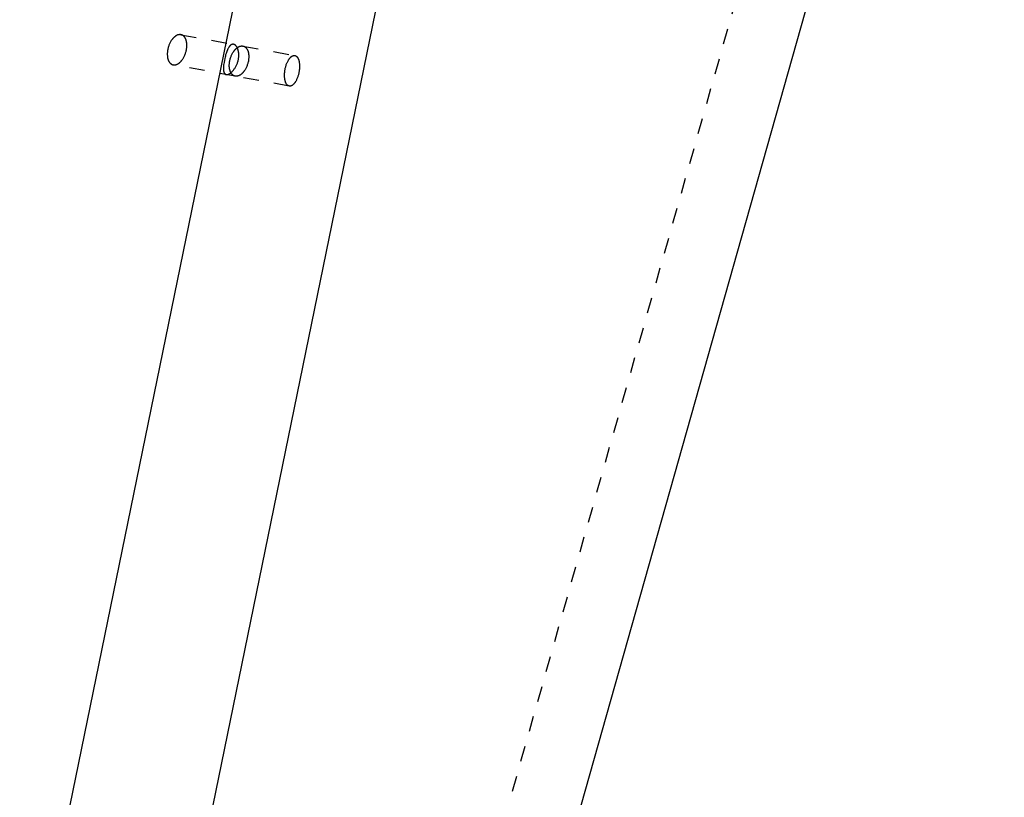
# Model space of a CAD drawing. Header units: millimetres. Extents: x 0 to 1551, y 0 to 1543.
# Tile 22 of 69: x 505 to 632, y 1351 to 1452. Entities that reach past the tile are written whole.
import ezdxf

# ---------------------------------------------------------------- set-up
doc = ezdxf.new("R2010")
doc.units = ezdxf.units.MM
doc.linetypes.add('Hidden', pattern=[4, 2, -2])
doc.layers.add('Make2D$Hidden$Curves', color=7, linetype='Hidden', true_color=0x8c8c8c)
doc.layers.add('Make2D$Visible$Curves', color=7, linetype='Continuous', true_color=0x000000)

msp = doc.modelspace()

# ---------------------------------------------------------------- linework, layer by layer
at = {"layer": 'Make2D$Hidden$Curves'}
for p, q in [((622.64, 1542.66), (530.48, 1216.33)), ((525.08, 1448.99), (525.05, 1448.96)), ((525.1, 1449.03), (525.08, 1448.99)), ((525.13, 1449.06), (525.1, 1449.03)), ((525.16, 1449.09), (525.13, 1449.06)), ((525.19, 1449.12), (525.16, 1449.09)), ((525.22, 1449.15), (525.19, 1449.12)), ((525.25, 1449.18), (525.22, 1449.15)), ((525.27, 1449.21), (525.25, 1449.18)), ((525.3, 1449.24), (525.27, 1449.21)), ((525.33, 1449.26), (525.3, 1449.24)), ((525.36, 1449.29), (525.33, 1449.26)), ((525.39, 1449.31), (525.36, 1449.29)), ((525.42, 1449.34), (525.39, 1449.31)), ((525.45, 1449.36), (525.42, 1449.34)), ((525.48, 1449.38), (525.45, 1449.36)), ((525.52, 1449.4), (525.48, 1449.38)), ((525.55, 1449.42), (525.52, 1449.4)), ((525.58, 1449.44), (525.55, 1449.42)), ((525.61, 1449.46), (525.58, 1449.44)), ((525.64, 1449.47), (525.61, 1449.46)), ((525.67, 1449.49), (525.64, 1449.47)), ((525.7, 1449.5), (525.67, 1449.49)), ((525.73, 1449.52), (525.7, 1449.5)), ((525.76, 1449.53), (525.73, 1449.52)), ((525.79, 1449.54), (525.76, 1449.53)), ((525.82, 1449.55), (525.79, 1449.54)), ((525.85, 1449.56), (525.82, 1449.55)), ((525.87, 1449.56), (525.85, 1449.56)), ((525.88, 1449.56), (525.87, 1449.56)), ((525.9, 1449.57), (525.88, 1449.56)), ((525.92, 1449.57), (525.9, 1449.57)), ((525.93, 1449.57), (525.92, 1449.57)), ((525.95, 1449.57), (525.93, 1449.57)), ((525.96, 1449.57), (525.95, 1449.57)), ((525.98, 1449.58), (525.96, 1449.57)), ((525.99, 1449.58), (525.98, 1449.58)), ((526.01, 1449.58), (525.99, 1449.58)), ((526.02, 1449.58), (526.01, 1449.58)), ((526.04, 1449.58), (526.02, 1449.58)), ((526.05, 1449.58), (526.04, 1449.58)), ((526.06, 1449.58), (526.05, 1449.58)), ((526.08, 1449.58), (526.06, 1449.58)), ((526.09, 1449.58), (526.08, 1449.58)), ((526.11, 1449.58), (526.09, 1449.58)), ((526.12, 1449.58), (526.11, 1449.58)), ((526.14, 1449.58), (526.12, 1449.58)), ((526.15, 1449.57), (526.14, 1449.58)), ((526.17, 1449.57), (526.15, 1449.57)), ((526.18, 1449.57), (526.17, 1449.57)), ((526.2, 1449.57), (526.18, 1449.57)), ((526.18, 1449.57), (534.16, 1448.11)), ((526.21, 1449.56), (526.2, 1449.57)), ((526.22, 1449.56), (526.21, 1449.56)), ((526.24, 1449.56), (526.22, 1449.56)), ((526.25, 1449.55), (526.24, 1449.56)), ((526.26, 1449.55), (526.25, 1449.55)), ((526.28, 1449.54), (526.26, 1449.55)), ((526.29, 1449.54), (526.28, 1449.54)), ((526.31, 1449.53), (526.29, 1449.54)), ((526.32, 1449.53), (526.31, 1449.53)), ((526.33, 1449.52), (526.32, 1449.53)), ((526.35, 1449.52), (526.33, 1449.52)), ((526.36, 1449.51), (526.35, 1449.52)), ((526.37, 1449.5), (526.36, 1449.51)), ((526.38, 1449.5), (526.37, 1449.5)), ((526.4, 1449.49), (526.38, 1449.5)), ((526.41, 1449.48), (526.4, 1449.49)), ((526.42, 1449.48), (526.41, 1449.48)), ((526.43, 1449.47), (526.42, 1449.48)), ((526.45, 1449.46), (526.43, 1449.47)), ((526.46, 1449.45), (526.45, 1449.46)), ((526.47, 1449.44), (526.46, 1449.45)), ((526.48, 1449.43), (526.47, 1449.44)), ((526.49, 1449.42), (526.48, 1449.43)), ((526.51, 1449.42), (526.49, 1449.42)), ((526.52, 1449.41), (526.51, 1449.42)), ((526.53, 1449.4), (526.52, 1449.41)), ((526.54, 1449.39), (526.53, 1449.4)), ((526.55, 1449.37), (526.54, 1449.39)), ((526.56, 1449.36), (526.55, 1449.37)), ((526.57, 1449.35), (526.56, 1449.36)), ((526.58, 1449.34), (526.57, 1449.35)), ((526.61, 1449.32), (526.58, 1449.34)), ((526.63, 1449.29), (526.61, 1449.32)), ((526.65, 1449.27), (526.63, 1449.29)), ((526.67, 1449.24), (526.65, 1449.27)), ((526.68, 1449.22), (526.67, 1449.24)), ((526.7, 1449.19), (526.68, 1449.22)), ((526.72, 1449.16), (526.7, 1449.19)), ((526.74, 1449.13), (526.72, 1449.16)), ((526.75, 1449.1), (526.74, 1449.13)), ((526.77, 1449.06), (526.75, 1449.1)), ((526.78, 1449.03), (526.77, 1449.06)), ((526.8, 1449), (526.78, 1449.03)), ((526.81, 1448.96), (526.8, 1449)), ((524.5, 1447.74), (524.48, 1447.65)), ((524.52, 1447.84), (524.5, 1447.74)), ((524.55, 1447.93), (524.52, 1447.84)), ((524.58, 1448.03), (524.55, 1447.93)), ((524.61, 1448.12), (524.58, 1448.03)), ((524.64, 1448.22), (524.61, 1448.12)), ((524.68, 1448.31), (524.64, 1448.22)), ((524.72, 1448.4), (524.68, 1448.31)), ((524.76, 1448.48), (524.72, 1448.4)), ((524.8, 1448.57), (524.76, 1448.48)), ((524.85, 1448.65), (524.8, 1448.57)), ((524.9, 1448.73), (524.85, 1448.65)), ((524.94, 1448.81), (524.9, 1448.73)), ((525, 1448.89), (524.94, 1448.81)), ((525.02, 1448.92), (525, 1448.89)), ((525.05, 1448.96), (525.02, 1448.92)), ((526.83, 1448.93), (526.81, 1448.96)), ((526.84, 1448.89), (526.83, 1448.93)), ((526.85, 1448.85), (526.84, 1448.89)), ((526.86, 1448.82), (526.85, 1448.85)), ((526.87, 1448.78), (526.86, 1448.82)), ((526.88, 1448.74), (526.87, 1448.78)), ((526.89, 1448.7), (526.88, 1448.74)), ((526.9, 1448.66), (526.89, 1448.7)), ((526.91, 1448.62), (526.9, 1448.66)), ((526.9, 1447.7), (526.91, 1447.8)), ((526.91, 1448.57), (526.91, 1448.62)), ((526.92, 1448.53), (526.91, 1448.57)), ((526.91, 1447.8), (526.92, 1447.89)), ((526.92, 1448.49), (526.92, 1448.53)), ((526.93, 1448.45), (526.92, 1448.49)), ((526.92, 1447.89), (526.93, 1447.99)), ((526.93, 1448.4), (526.93, 1448.45)), ((526.94, 1448.36), (526.93, 1448.4)), ((526.93, 1447.99), (526.94, 1448.08)), ((526.94, 1448.27), (526.94, 1448.36)), ((526.94, 1448.18), (526.94, 1448.27)), ((526.94, 1448.08), (526.94, 1448.18)), ((532.24, 1447.76), (532.21, 1447.71)), ((532.27, 1447.81), (532.24, 1447.76)), ((532.3, 1447.87), (532.27, 1447.81)), ((532.33, 1447.91), (532.3, 1447.87)), ((532.35, 1447.96), (532.33, 1447.91)), ((532.39, 1448), (532.35, 1447.96)), ((532.4, 1448.03), (532.39, 1448)), ((532.42, 1448.05), (532.4, 1448.03)), ((532.43, 1448.07), (532.42, 1448.05)), ((532.45, 1448.09), (532.43, 1448.07)), ((532.46, 1448.1), (532.45, 1448.09)), ((532.48, 1448.12), (532.46, 1448.1)), ((532.5, 1448.14), (532.48, 1448.12)), ((532.51, 1448.16), (532.5, 1448.14)), ((532.53, 1448.17), (532.51, 1448.16)), ((532.54, 1448.19), (532.53, 1448.17)), ((532.56, 1448.2), (532.54, 1448.19)), ((532.58, 1448.22), (532.56, 1448.2)), ((532.59, 1448.23), (532.58, 1448.22)), ((532.61, 1448.24), (532.59, 1448.23)), ((532.63, 1448.25), (532.61, 1448.24)), ((532.64, 1448.26), (532.63, 1448.25)), ((532.66, 1448.27), (532.64, 1448.26)), ((532.67, 1448.28), (532.66, 1448.27)), ((532.68, 1448.28), (532.67, 1448.28)), ((532.69, 1448.29), (532.68, 1448.28)), ((532.7, 1448.29), (532.69, 1448.29)), ((532.69, 1448.29), (532.69, 1448.29)), ((532.71, 1448.3), (532.7, 1448.29)), ((532.72, 1448.3), (532.71, 1448.3)), ((532.73, 1448.31), (532.72, 1448.3)), ((532.74, 1448.31), (532.73, 1448.31)), ((532.75, 1448.31), (532.74, 1448.31)), ((532.76, 1448.32), (532.75, 1448.32)), ((532.75, 1448.32), (532.75, 1448.31)), ((532.77, 1448.32), (532.76, 1448.32)), ((532.78, 1448.32), (532.77, 1448.32)), ((532.79, 1448.32), (532.78, 1448.32)), ((532.8, 1448.33), (532.79, 1448.32)), ((532.81, 1448.33), (532.8, 1448.33)), ((532.82, 1448.33), (532.81, 1448.33)), ((532.81, 1448.33), (532.81, 1448.33)), ((532.83, 1448.33), (532.82, 1448.33)), ((532.84, 1448.33), (532.83, 1448.33)), ((532.85, 1448.33), (532.84, 1448.33)), ((532.86, 1448.34), (532.85, 1448.33)), ((532.87, 1448.34), (532.86, 1448.34)), ((532.88, 1448.34), (532.87, 1448.34)), ((532.89, 1448.34), (532.88, 1448.34)), ((532.88, 1448.34), (532.88, 1448.34)), ((532.9, 1448.34), (532.89, 1448.34)), ((532.91, 1448.33), (532.9, 1448.34)), ((532.92, 1448.33), (532.91, 1448.33)), ((532.93, 1448.33), (532.92, 1448.33)), ((532.94, 1448.33), (532.93, 1448.33)), ((532.95, 1448.33), (532.94, 1448.33)), ((532.96, 1448.33), (532.95, 1448.33)), ((532.95, 1448.33), (532.95, 1448.33)), ((532.98, 1448.32), (532.96, 1448.33)), ((532.99, 1448.32), (532.98, 1448.32)), ((533, 1448.32), (532.99, 1448.32)), ((533.01, 1448.32), (533, 1448.32)), ((533.02, 1448.31), (533.01, 1448.32)), ((533.03, 1448.31), (533.02, 1448.31)), ((533.04, 1448.3), (533.03, 1448.31)), ((533.05, 1448.3), (533.04, 1448.3)), ((533.06, 1448.29), (533.05, 1448.3)), ((533.07, 1448.29), (533.06, 1448.29)), ((533.08, 1448.28), (533.07, 1448.29)), ((533.09, 1448.28), (533.08, 1448.28)), ((533.1, 1448.27), (533.09, 1448.28)), ((533.12, 1448.27), (533.1, 1448.27)), ((533.13, 1448.26), (533.12, 1448.27)), ((533.14, 1448.25), (533.13, 1448.26)), ((533.15, 1448.24), (533.14, 1448.25)), ((533.16, 1448.24), (533.15, 1448.24)), ((533.17, 1448.23), (533.16, 1448.24)), ((533.18, 1448.22), (533.17, 1448.23)), ((533.19, 1448.21), (533.18, 1448.22)), ((533.2, 1448.2), (533.19, 1448.21)), ((533.21, 1448.2), (533.2, 1448.2)), ((533.22, 1448.19), (533.21, 1448.2)), ((533.23, 1448.18), (533.22, 1448.19)), ((533.24, 1448.17), (533.23, 1448.18)), ((533.23, 1447.72), (533.26, 1447.75)), ((533.25, 1448.16), (533.24, 1448.17)), ((533.27, 1448.14), (533.25, 1448.16)), ((533.26, 1447.75), (533.29, 1447.78)), ((533.29, 1448.11), (533.27, 1448.14)), ((533.3, 1448.09), (533.29, 1448.11)), ((533.29, 1447.78), (533.32, 1447.8)), ((533.32, 1448.07), (533.3, 1448.09)), ((533.34, 1448.04), (533.32, 1448.07)), ((533.32, 1447.8), (533.35, 1447.83)), ((533.36, 1448.02), (533.34, 1448.04)), ((533.35, 1447.83), (533.38, 1447.85)), ((533.38, 1447.99), (533.36, 1448.02)), ((533.39, 1447.96), (533.38, 1447.99)), ((533.38, 1447.85), (533.41, 1447.88)), ((533.41, 1447.93), (533.39, 1447.96)), ((533.43, 1447.9), (533.41, 1447.93)), ((533.41, 1447.88), (533.44, 1447.9)), ((533.44, 1447.87), (533.43, 1447.9)), ((533.44, 1447.9), (533.47, 1447.92)), ((533.46, 1447.84), (533.44, 1447.87)), ((533.47, 1447.8), (533.46, 1447.84)), ((533.47, 1447.92), (533.5, 1447.94)), ((533.48, 1447.77), (533.47, 1447.8)), ((533.5, 1447.74), (533.48, 1447.77)), ((533.5, 1447.94), (533.53, 1447.96)), ((533.51, 1447.7), (533.5, 1447.74)), ((533.53, 1447.96), (533.56, 1447.98)), ((533.56, 1447.98), (533.59, 1448)), ((533.59, 1448), (533.62, 1448.01)), ((533.62, 1448.01), (533.65, 1448.03)), ((533.65, 1448.03), (533.68, 1448.04)), ((533.68, 1448.04), (533.72, 1448.05)), ((533.72, 1448.05), (533.75, 1448.07)), ((533.75, 1448.07), (533.78, 1448.08)), ((533.78, 1448.08), (533.81, 1448.09)), ((533.81, 1448.09), (533.84, 1448.09)), ((533.84, 1448.09), (533.85, 1448.1)), ((533.85, 1448.1), (533.87, 1448.1)), ((533.87, 1448.1), (533.88, 1448.1)), ((533.88, 1448.1), (533.9, 1448.11)), ((533.9, 1448.11), (533.91, 1448.11)), ((533.91, 1448.11), (533.93, 1448.11)), ((533.93, 1448.11), (533.94, 1448.11)), ((533.94, 1448.11), (533.96, 1448.12)), ((533.96, 1448.12), (533.97, 1448.12)), ((533.97, 1448.12), (533.99, 1448.12)), ((533.99, 1448.12), (534, 1448.12)), ((534, 1448.12), (534.02, 1448.12)), ((534.02, 1448.12), (534.03, 1448.12)), ((534.03, 1448.12), (534.05, 1448.12)), ((534.05, 1448.12), (534.06, 1448.12)), ((534.06, 1448.12), (534.08, 1448.12)), ((534.08, 1448.12), (534.09, 1448.12)), ((534.09, 1448.12), (534.11, 1448.12)), ((534.11, 1448.12), (534.12, 1448.11)), ((534.12, 1448.11), (534.13, 1448.11)), ((534.13, 1448.11), (534.15, 1448.11)), ((534.15, 1448.11), (534.16, 1448.11)), ((534.16, 1448.11), (540.85, 1446.89)), ((534.16, 1448.11), (534.18, 1448.11)), ((534.18, 1448.11), (534.19, 1448.1)), ((534.19, 1448.1), (534.21, 1448.1)), ((534.21, 1448.1), (534.22, 1448.1)), ((534.22, 1448.1), (534.23, 1448.09)), ((534.23, 1448.09), (534.25, 1448.09)), ((534.25, 1448.09), (534.26, 1448.08)), ((534.26, 1448.08), (534.27, 1448.08)), ((534.27, 1448.08), (534.29, 1448.07)), ((534.29, 1448.07), (534.3, 1448.07)), ((534.3, 1448.07), (534.31, 1448.06)), ((534.31, 1448.06), (534.33, 1448.06)), ((534.33, 1448.06), (534.34, 1448.05)), ((534.34, 1448.05), (534.35, 1448.04)), ((534.35, 1448.04), (534.36, 1448.04)), ((534.36, 1448.04), (534.38, 1448.03)), ((534.38, 1448.03), (534.39, 1448.02)), ((534.39, 1448.02), (534.4, 1448.02)), ((534.4, 1448.02), (534.41, 1448.01)), ((534.41, 1448.01), (534.43, 1448)), ((534.43, 1448), (534.44, 1447.99)), ((534.44, 1447.99), (534.45, 1447.98)), ((534.45, 1447.98), (534.46, 1447.97)), ((534.46, 1447.97), (534.47, 1447.96)), ((534.47, 1447.96), (534.49, 1447.95)), ((534.49, 1447.95), (534.5, 1447.95)), ((534.5, 1447.95), (534.51, 1447.94)), ((534.51, 1447.94), (534.52, 1447.93)), ((534.52, 1447.93), (534.53, 1447.91)), ((534.53, 1447.91), (534.54, 1447.9)), ((534.54, 1447.9), (534.55, 1447.89)), ((534.55, 1447.89), (534.56, 1447.88)), ((534.56, 1447.88), (534.58, 1447.86)), ((534.58, 1447.86), (534.6, 1447.83)), ((534.6, 1447.83), (534.62, 1447.81)), ((534.62, 1447.81), (534.64, 1447.78)), ((534.64, 1447.78), (534.66, 1447.76)), ((534.66, 1447.76), (534.68, 1447.73)), ((534.68, 1447.73), (534.7, 1447.7)), ((524.43, 1447.26), (524.42, 1447.17)), ((524.42, 1447.17), (524.42, 1447.08)), ((524.42, 1447.08), (524.42, 1446.99)), ((524.42, 1446.99), (524.43, 1446.9)), ((524.44, 1447.36), (524.43, 1447.26)), ((524.43, 1446.9), (524.43, 1446.85)), ((524.43, 1446.85), (524.43, 1446.81)), ((524.43, 1446.81), (524.44, 1446.76)), ((524.45, 1447.46), (524.44, 1447.36)), ((524.44, 1446.76), (524.44, 1446.72)), ((524.44, 1446.72), (524.45, 1446.68)), ((524.46, 1447.55), (524.45, 1447.46)), ((524.45, 1446.68), (524.46, 1446.64)), ((524.48, 1447.65), (524.46, 1447.55)), ((524.46, 1446.64), (524.46, 1446.6)), ((524.46, 1446.6), (524.47, 1446.55)), ((524.47, 1446.55), (524.48, 1446.52)), ((524.48, 1446.52), (524.49, 1446.48)), ((524.49, 1446.48), (524.5, 1446.44)), ((526.42, 1446.44), (526.47, 1446.52)), ((526.47, 1446.52), (526.51, 1446.6)), ((526.51, 1446.6), (526.56, 1446.68)), ((526.56, 1446.68), (526.6, 1446.77)), ((526.6, 1446.77), (526.64, 1446.86)), ((526.64, 1446.86), (526.68, 1446.95)), ((526.68, 1446.95), (526.72, 1447.04)), ((526.72, 1447.04), (526.75, 1447.13)), ((526.75, 1447.13), (526.78, 1447.22)), ((526.78, 1447.22), (526.81, 1447.32)), ((526.81, 1447.32), (526.84, 1447.42)), ((526.84, 1447.42), (526.86, 1447.51)), ((526.86, 1447.51), (526.88, 1447.61)), ((526.88, 1447.61), (526.9, 1447.7)), ((531.82, 1446.5), (531.77, 1446.26)), ((531.86, 1446.66), (531.82, 1446.5)), ((531.9, 1446.82), (531.86, 1446.66)), ((531.94, 1446.98), (531.9, 1446.82)), ((531.99, 1447.13), (531.94, 1446.98)), ((532.03, 1447.27), (531.99, 1447.13)), ((532.08, 1447.4), (532.03, 1447.27)), ((532.13, 1447.53), (532.08, 1447.4)), ((532.16, 1447.59), (532.13, 1447.53)), ((532.18, 1447.65), (532.16, 1447.59)), ((532.21, 1447.71), (532.18, 1447.65)), ((532.51, 1446.38), (532.54, 1446.47)), ((532.54, 1446.47), (532.56, 1446.57)), ((532.56, 1446.57), (532.6, 1446.66)), ((532.6, 1446.66), (532.63, 1446.75)), ((532.63, 1446.75), (532.67, 1446.85)), ((532.67, 1446.85), (532.71, 1446.94)), ((532.71, 1446.94), (532.75, 1447.02)), ((532.75, 1447.02), (532.79, 1447.11)), ((532.79, 1447.11), (532.84, 1447.19)), ((532.84, 1447.19), (532.88, 1447.27)), ((532.88, 1447.27), (532.93, 1447.35)), ((532.93, 1447.35), (532.98, 1447.42)), ((532.98, 1447.42), (533.01, 1447.46)), ((533.01, 1447.46), (533.04, 1447.5)), ((533.04, 1447.5), (533.06, 1447.53)), ((533.06, 1447.53), (533.09, 1447.56)), ((533.09, 1447.56), (533.12, 1447.6)), ((533.12, 1447.6), (533.15, 1447.63)), ((533.15, 1447.63), (533.17, 1447.66)), ((533.17, 1447.66), (533.2, 1447.69)), ((533.2, 1447.69), (533.23, 1447.72)), ((533.52, 1447.67), (533.51, 1447.7)), ((533.53, 1447.63), (533.52, 1447.67)), ((533.55, 1447.59), (533.53, 1447.63)), ((533.56, 1447.55), (533.55, 1447.59)), ((533.57, 1447.51), (533.56, 1447.55)), ((533.58, 1447.47), (533.57, 1447.51)), ((533.58, 1447.43), (533.58, 1447.47)), ((533.59, 1447.39), (533.58, 1447.43)), ((533.58, 1446.38), (533.59, 1446.48)), ((533.6, 1447.35), (533.59, 1447.39)), ((533.59, 1446.48), (533.61, 1446.57)), ((533.61, 1447.31), (533.6, 1447.35)), ((533.61, 1447.26), (533.61, 1447.31)), ((533.62, 1447.22), (533.61, 1447.26)), ((533.61, 1446.57), (533.62, 1446.67)), ((533.62, 1447.18), (533.62, 1447.22)), ((533.63, 1447.13), (533.62, 1447.18)), ((533.62, 1446.67), (533.63, 1446.76)), ((533.63, 1447.04), (533.63, 1447.13)), ((533.63, 1446.95), (533.63, 1447.04)), ((533.63, 1446.86), (533.63, 1446.95)), ((533.63, 1446.76), (533.63, 1446.86)), ((534.7, 1447.7), (534.72, 1447.67)), ((534.72, 1447.67), (534.73, 1447.64)), ((534.73, 1447.64), (534.75, 1447.61)), ((534.75, 1447.61), (534.76, 1447.57)), ((534.76, 1447.57), (534.78, 1447.54)), ((534.78, 1447.54), (534.79, 1447.5)), ((534.79, 1447.5), (534.8, 1447.47)), ((534.8, 1447.47), (534.82, 1447.43)), ((534.82, 1447.43), (534.83, 1447.39)), ((534.83, 1447.39), (534.84, 1447.36)), ((534.84, 1447.36), (534.85, 1447.32)), ((534.85, 1447.32), (534.86, 1447.28)), ((534.86, 1447.28), (534.87, 1447.24)), ((534.87, 1447.24), (534.88, 1447.2)), ((534.88, 1447.2), (534.88, 1447.16)), ((534.88, 1447.16), (534.89, 1447.12)), ((534.89, 1447.12), (534.9, 1447.07)), ((534.9, 1447.07), (534.9, 1447.03)), ((534.9, 1447.03), (534.91, 1446.99)), ((534.91, 1446.53), (534.9, 1446.44)), ((534.91, 1446.99), (534.91, 1446.94)), ((534.91, 1446.94), (534.91, 1446.9)), ((534.91, 1446.9), (534.92, 1446.81)), ((534.92, 1446.72), (534.91, 1446.62)), ((534.91, 1446.62), (534.91, 1446.53)), ((534.92, 1446.81), (534.92, 1446.72)), ((540.1, 1446.43), (540.13, 1446.46)), ((540.13, 1446.46), (540.15, 1446.49)), ((540.15, 1446.49), (540.17, 1446.52)), ((540.17, 1446.52), (540.2, 1446.55)), ((540.2, 1446.55), (540.22, 1446.58)), ((540.22, 1446.58), (540.25, 1446.6)), ((540.25, 1446.6), (540.27, 1446.63)), ((540.27, 1446.63), (540.29, 1446.65)), ((540.29, 1446.65), (540.32, 1446.68)), ((540.32, 1446.68), (540.34, 1446.7)), ((540.34, 1446.7), (540.37, 1446.72)), ((540.37, 1446.72), (540.39, 1446.74)), ((540.39, 1446.74), (540.42, 1446.76)), ((540.42, 1446.76), (540.44, 1446.78)), ((540.44, 1446.78), (540.46, 1446.79)), ((540.46, 1446.79), (540.48, 1446.8)), ((540.48, 1446.8), (540.49, 1446.81)), ((540.49, 1446.81), (540.5, 1446.82)), ((540.5, 1446.82), (540.51, 1446.82)), ((540.51, 1446.82), (540.52, 1446.83)), ((540.52, 1446.83), (540.54, 1446.83)), ((540.54, 1446.83), (540.55, 1446.84)), ((540.55, 1446.84), (540.56, 1446.85)), ((540.56, 1446.85), (540.57, 1446.85)), ((540.57, 1446.85), (540.58, 1446.85)), ((540.58, 1446.85), (540.6, 1446.86)), ((540.6, 1446.86), (540.61, 1446.86)), ((540.61, 1446.86), (540.62, 1446.87)), ((540.62, 1446.87), (540.63, 1446.87)), ((540.63, 1446.87), (540.64, 1446.87)), ((540.64, 1446.87), (540.65, 1446.88)), ((540.65, 1446.88), (540.66, 1446.88)), ((540.66, 1446.88), (540.68, 1446.88)), ((540.68, 1446.88), (540.69, 1446.88)), ((540.69, 1446.88), (540.7, 1446.89)), ((540.7, 1446.89), (540.71, 1446.89)), ((540.71, 1446.89), (540.72, 1446.89)), ((540.72, 1446.89), (540.73, 1446.89)), ((540.73, 1446.89), (540.74, 1446.89)), ((540.74, 1446.89), (540.75, 1446.89)), ((540.75, 1446.89), (540.76, 1446.89)), ((540.76, 1446.89), (540.77, 1446.89)), ((540.77, 1446.89), (540.78, 1446.89)), ((540.78, 1446.89), (540.79, 1446.89)), ((540.79, 1446.89), (540.8, 1446.89)), ((540.8, 1446.89), (540.82, 1446.89)), ((540.82, 1446.89), (540.83, 1446.89)), ((540.83, 1446.89), (540.84, 1446.89)), ((540.84, 1446.89), (540.85, 1446.89)), ((540.85, 1446.89), (540.86, 1446.88)), ((540.86, 1446.88), (540.87, 1446.88)), ((540.87, 1446.88), (540.88, 1446.88)), ((540.88, 1446.88), (540.88, 1446.88)), ((540.88, 1446.88), (540.89, 1446.87)), ((540.89, 1446.87), (540.9, 1446.87)), ((540.9, 1446.87), (540.91, 1446.87)), ((540.91, 1446.87), (540.92, 1446.86)), ((540.92, 1446.86), (540.93, 1446.86)), ((540.93, 1446.86), (540.94, 1446.85)), ((540.94, 1446.85), (540.95, 1446.85)), ((540.95, 1446.85), (540.96, 1446.85)), ((540.96, 1446.85), (540.97, 1446.84)), ((540.97, 1446.84), (540.98, 1446.83)), ((540.98, 1446.83), (540.99, 1446.83)), ((540.99, 1446.83), (541, 1446.82)), ((541, 1446.82), (541.01, 1446.82)), ((541.01, 1446.82), (541.02, 1446.81)), ((541.02, 1446.81), (541.03, 1446.8)), ((541.03, 1446.8), (541.04, 1446.8)), ((541.04, 1446.8), (541.05, 1446.79)), ((541.05, 1446.79), (541.06, 1446.78)), ((541.06, 1446.78), (541.07, 1446.77)), ((541.07, 1446.77), (541.08, 1446.76)), ((541.08, 1446.76), (541.09, 1446.76)), ((541.09, 1446.76), (541.1, 1446.75)), ((541.1, 1446.75), (541.11, 1446.74)), ((541.11, 1446.74), (541.12, 1446.73)), ((541.12, 1446.73), (541.12, 1446.72)), ((541.12, 1446.72), (541.13, 1446.71)), ((541.13, 1446.71), (541.14, 1446.7)), ((541.14, 1446.7), (541.15, 1446.69)), ((541.15, 1446.69), (541.16, 1446.68)), ((541.16, 1446.68), (541.17, 1446.66)), ((541.17, 1446.66), (541.19, 1446.64)), ((541.19, 1446.64), (541.2, 1446.62)), ((541.2, 1446.62), (541.22, 1446.59)), ((541.22, 1446.59), (541.23, 1446.56)), ((541.23, 1446.56), (541.25, 1446.53)), ((541.25, 1446.53), (541.26, 1446.51)), ((541.26, 1446.51), (541.28, 1446.47)), ((541.28, 1446.47), (541.29, 1446.44)), ((524.5, 1446.44), (524.51, 1446.4)), ((524.51, 1446.4), (524.53, 1446.36)), ((524.53, 1446.36), (524.54, 1446.33)), ((524.54, 1446.33), (524.55, 1446.29)), ((524.55, 1446.29), (524.57, 1446.25)), ((524.57, 1446.25), (524.58, 1446.22)), ((524.58, 1446.22), (524.6, 1446.19)), ((524.6, 1446.19), (524.61, 1446.16)), ((524.61, 1446.16), (524.63, 1446.12)), ((524.63, 1446.12), (524.65, 1446.09)), ((524.65, 1446.09), (524.67, 1446.07)), ((524.67, 1446.07), (524.68, 1446.04)), ((524.68, 1446.04), (524.7, 1446.01)), ((524.7, 1446.01), (524.72, 1445.98)), ((524.72, 1445.98), (524.74, 1445.96)), ((524.74, 1445.96), (524.76, 1445.93)), ((524.76, 1445.93), (524.78, 1445.91)), ((524.78, 1445.91), (524.81, 1445.89)), ((524.81, 1445.89), (524.82, 1445.88)), ((524.82, 1445.88), (524.83, 1445.87)), ((524.83, 1445.87), (524.84, 1445.86)), ((524.84, 1445.86), (524.85, 1445.85)), ((524.85, 1445.85), (524.86, 1445.84)), ((524.86, 1445.84), (524.88, 1445.83)), ((524.88, 1445.83), (524.89, 1445.82)), ((524.89, 1445.82), (524.9, 1445.81)), ((524.9, 1445.81), (524.91, 1445.8)), ((524.91, 1445.8), (524.92, 1445.79)), ((524.92, 1445.79), (524.94, 1445.78)), ((524.94, 1445.78), (524.95, 1445.78)), ((524.95, 1445.78), (524.96, 1445.77)), ((524.96, 1445.77), (524.97, 1445.76)), ((524.97, 1445.76), (524.99, 1445.76)), ((524.99, 1445.76), (525, 1445.75)), ((525, 1445.75), (525.01, 1445.74)), ((525.01, 1445.74), (525.02, 1445.74)), ((525.02, 1445.74), (525.04, 1445.73)), ((525.04, 1445.73), (525.05, 1445.72)), ((525.05, 1445.72), (525.06, 1445.72)), ((525.06, 1445.72), (525.08, 1445.71)), ((525.08, 1445.71), (525.09, 1445.71)), ((525.09, 1445.71), (525.11, 1445.7)), ((525.11, 1445.7), (525.12, 1445.7)), ((525.12, 1445.7), (525.13, 1445.7)), ((525.13, 1445.7), (525.15, 1445.69)), ((525.15, 1445.69), (525.16, 1445.69)), ((525.16, 1445.69), (525.17, 1445.69)), ((525.17, 1445.69), (525.19, 1445.68)), ((525.19, 1445.68), (525.2, 1445.68)), ((533.17, 1444.22), (525.19, 1445.68)), ((525.2, 1445.68), (525.22, 1445.68)), ((525.22, 1445.68), (525.23, 1445.68)), ((525.23, 1445.68), (525.25, 1445.68)), ((525.25, 1445.68), (525.26, 1445.67)), ((525.26, 1445.67), (525.28, 1445.67)), ((525.28, 1445.67), (525.29, 1445.67)), ((525.29, 1445.67), (525.3, 1445.67)), ((525.3, 1445.67), (525.32, 1445.67)), ((525.32, 1445.67), (525.33, 1445.67)), ((525.33, 1445.67), (525.35, 1445.67)), ((525.35, 1445.67), (525.36, 1445.67)), ((525.36, 1445.67), (525.38, 1445.67)), ((525.38, 1445.67), (525.39, 1445.68)), ((525.39, 1445.68), (525.41, 1445.68)), ((525.41, 1445.68), (525.42, 1445.68)), ((525.42, 1445.68), (525.44, 1445.68)), ((525.44, 1445.68), (525.45, 1445.68)), ((525.45, 1445.68), (525.47, 1445.69)), ((525.47, 1445.69), (525.48, 1445.69)), ((525.48, 1445.69), (525.5, 1445.69)), ((525.5, 1445.69), (525.51, 1445.7)), ((525.51, 1445.7), (525.55, 1445.71)), ((525.55, 1445.71), (525.58, 1445.72)), ((525.58, 1445.72), (525.61, 1445.73)), ((525.61, 1445.73), (525.64, 1445.74)), ((525.64, 1445.74), (525.67, 1445.75)), ((525.67, 1445.75), (525.7, 1445.76)), ((525.7, 1445.76), (525.73, 1445.78)), ((525.73, 1445.78), (525.76, 1445.8)), ((525.76, 1445.8), (525.79, 1445.81)), ((525.79, 1445.81), (525.82, 1445.83)), ((525.82, 1445.83), (525.85, 1445.85)), ((525.85, 1445.85), (525.88, 1445.87)), ((525.88, 1445.87), (525.91, 1445.89)), ((525.91, 1445.89), (525.94, 1445.91)), ((525.94, 1445.91), (525.97, 1445.94)), ((525.97, 1445.94), (526, 1445.96)), ((526, 1445.96), (526.03, 1445.99)), ((526.03, 1445.99), (526.06, 1446.01)), ((526.06, 1446.01), (526.09, 1446.04)), ((526.09, 1446.04), (526.12, 1446.07)), ((526.12, 1446.07), (526.15, 1446.1)), ((526.15, 1446.1), (526.18, 1446.13)), ((526.18, 1446.13), (526.2, 1446.16)), ((526.2, 1446.16), (526.23, 1446.19)), ((526.23, 1446.19), (526.26, 1446.23)), ((526.26, 1446.23), (526.29, 1446.26)), ((526.29, 1446.26), (526.31, 1446.3)), ((526.31, 1446.3), (526.34, 1446.33)), ((526.34, 1446.33), (526.37, 1446.37)), ((526.37, 1446.37), (526.42, 1446.44)), ((531.66, 1445.46), (531.65, 1445.34)), ((531.65, 1445.34), (531.65, 1445.24)), ((531.65, 1445.24), (531.65, 1445.18)), ((531.67, 1445.57), (531.66, 1445.46)), ((531.68, 1445.68), (531.67, 1445.57)), ((531.69, 1445.79), (531.68, 1445.68)), ((531.73, 1446.03), (531.69, 1445.79)), ((531.77, 1446.26), (531.73, 1446.03)), ((532.41, 1445.71), (532.42, 1445.8)), ((532.41, 1445.62), (532.41, 1445.71)), ((532.41, 1445.52), (532.41, 1445.62)), ((532.41, 1445.43), (532.41, 1445.52)), ((532.42, 1445.39), (532.41, 1445.43)), ((532.42, 1445.9), (532.44, 1445.99)), ((532.42, 1445.8), (532.42, 1445.9)), ((532.42, 1445.35), (532.42, 1445.39)), ((532.43, 1445.3), (532.42, 1445.35)), ((532.43, 1445.26), (532.43, 1445.3)), ((532.44, 1445.22), (532.43, 1445.26)), ((532.44, 1445.99), (532.45, 1446.09)), ((532.44, 1445.18), (532.44, 1445.22)), ((532.45, 1446.09), (532.47, 1446.19)), ((532.47, 1446.19), (532.49, 1446.28)), ((532.49, 1446.28), (532.51, 1446.38)), ((533.05, 1445.15), (533.11, 1445.23)), ((533.11, 1445.23), (533.16, 1445.3)), ((533.16, 1445.3), (533.2, 1445.38)), ((533.2, 1445.38), (533.25, 1445.47)), ((533.25, 1445.47), (533.29, 1445.55)), ((533.29, 1445.55), (533.34, 1445.64)), ((533.34, 1445.64), (533.38, 1445.73)), ((533.38, 1445.73), (533.41, 1445.82)), ((533.41, 1445.82), (533.45, 1445.91)), ((533.45, 1445.91), (533.48, 1446)), ((533.48, 1446), (533.51, 1446.09)), ((533.51, 1446.09), (533.53, 1446.19)), ((533.53, 1446.19), (533.56, 1446.29)), ((533.56, 1446.29), (533.58, 1446.38)), ((534.53, 1445.23), (534.49, 1445.14)), ((534.58, 1445.31), (534.53, 1445.23)), ((534.62, 1445.4), (534.58, 1445.31)), ((534.66, 1445.49), (534.62, 1445.4)), ((534.69, 1445.58), (534.66, 1445.49)), ((534.73, 1445.67), (534.69, 1445.58)), ((534.76, 1445.77), (534.73, 1445.67)), ((534.79, 1445.86), (534.76, 1445.77)), ((534.81, 1445.96), (534.79, 1445.86)), ((534.84, 1446.05), (534.81, 1445.96)), ((534.86, 1446.15), (534.84, 1446.05)), ((534.87, 1446.24), (534.86, 1446.15)), ((534.89, 1446.34), (534.87, 1446.24)), ((534.9, 1446.44), (534.89, 1446.34)), ((539.6, 1445.17), (539.62, 1445.26)), ((539.62, 1445.26), (539.64, 1445.35)), ((539.64, 1445.35), (539.67, 1445.44)), ((539.67, 1445.44), (539.69, 1445.53)), ((539.69, 1445.53), (539.72, 1445.62)), ((539.72, 1445.62), (539.75, 1445.71)), ((539.75, 1445.71), (539.78, 1445.8)), ((539.78, 1445.8), (539.82, 1445.88)), ((539.82, 1445.88), (539.85, 1445.97)), ((539.85, 1445.97), (539.89, 1446.05)), ((539.89, 1446.05), (539.93, 1446.13)), ((539.93, 1446.13), (539.97, 1446.21)), ((539.97, 1446.21), (540.01, 1446.29)), ((540.01, 1446.29), (540.04, 1446.32)), ((540.04, 1446.32), (540.06, 1446.36)), ((540.06, 1446.36), (540.08, 1446.39)), ((540.08, 1446.39), (540.1, 1446.43)), ((541.29, 1446.44), (541.31, 1446.41)), ((541.31, 1446.41), (541.32, 1446.38)), ((541.32, 1446.38), (541.33, 1446.34)), ((541.33, 1446.34), (541.34, 1446.31)), ((541.34, 1446.31), (541.35, 1446.27)), ((541.35, 1446.27), (541.37, 1446.23)), ((541.37, 1446.23), (541.38, 1446.19)), ((541.38, 1446.19), (541.39, 1446.15)), ((541.39, 1446.15), (541.39, 1446.11)), ((541.39, 1446.11), (541.4, 1446.07)), ((541.4, 1446.07), (541.41, 1446.03)), ((541.41, 1446.03), (541.42, 1445.95)), ((541.42, 1445.95), (541.43, 1445.86)), ((541.43, 1445.86), (541.44, 1445.77)), ((541.44, 1445.21), (541.43, 1445.11)), ((541.44, 1445.77), (541.45, 1445.68)), ((541.45, 1445.3), (541.44, 1445.21)), ((541.45, 1445.68), (541.45, 1445.58)), ((541.45, 1445.58), (541.45, 1445.49)), ((541.45, 1445.49), (541.45, 1445.4)), ((541.45, 1445.4), (541.45, 1445.3)), ((531.65, 1445.18), (531.65, 1445.13)), ((531.65, 1445.13), (531.66, 1445.08)), ((531.66, 1445.08), (531.66, 1445.04)), ((531.66, 1445.04), (531.66, 1444.99)), ((531.66, 1444.99), (531.67, 1444.95)), ((531.67, 1444.95), (531.68, 1444.9)), ((531.68, 1444.9), (531.68, 1444.86)), ((531.68, 1444.86), (531.69, 1444.84)), ((531.69, 1444.84), (531.69, 1444.82)), ((531.69, 1444.82), (531.7, 1444.8)), ((531.7, 1444.8), (531.7, 1444.78)), ((531.7, 1444.78), (531.71, 1444.77)), ((531.71, 1444.77), (531.71, 1444.75)), ((531.71, 1444.75), (531.72, 1444.73)), ((531.72, 1444.73), (531.72, 1444.71)), ((531.72, 1444.71), (531.73, 1444.7)), ((531.73, 1444.7), (531.74, 1444.68)), ((531.74, 1444.68), (531.74, 1444.66)), ((531.74, 1444.66), (531.75, 1444.65)), ((531.75, 1444.65), (531.76, 1444.63)), ((531.76, 1444.63), (531.77, 1444.62)), ((531.77, 1444.62), (531.78, 1444.61)), ((531.78, 1444.61), (531.78, 1444.59)), ((531.78, 1444.59), (531.79, 1444.58)), ((531.79, 1444.58), (531.8, 1444.57)), ((531.8, 1444.57), (531.81, 1444.56)), ((531.81, 1444.56), (531.81, 1444.56)), ((531.81, 1444.56), (531.82, 1444.55)), ((531.82, 1444.55), (531.82, 1444.55)), ((531.82, 1444.55), (531.83, 1444.54)), ((531.83, 1444.54), (531.83, 1444.53)), ((531.83, 1444.53), (531.84, 1444.53)), ((531.84, 1444.53), (531.84, 1444.52)), ((531.84, 1444.52), (531.85, 1444.52)), ((531.85, 1444.52), (531.85, 1444.51)), ((531.85, 1444.51), (531.86, 1444.51)), ((531.86, 1444.51), (531.86, 1444.51)), ((531.86, 1444.51), (531.87, 1444.5)), ((531.87, 1444.5), (531.87, 1444.5)), ((531.87, 1444.5), (531.88, 1444.49)), ((531.88, 1444.49), (531.88, 1444.49)), ((531.88, 1444.49), (531.89, 1444.48)), ((531.89, 1444.48), (531.9, 1444.48)), ((531.9, 1444.48), (531.9, 1444.48)), ((531.9, 1444.48), (531.91, 1444.47)), ((531.91, 1444.47), (531.91, 1444.47)), ((531.91, 1444.47), (531.92, 1444.47)), ((531.92, 1444.47), (531.93, 1444.46)), ((531.93, 1444.46), (531.93, 1444.46)), ((531.93, 1444.46), (531.94, 1444.46)), ((531.94, 1444.46), (531.94, 1444.46)), ((531.94, 1444.46), (531.95, 1444.45)), ((531.95, 1444.45), (531.96, 1444.45)), ((531.96, 1444.45), (531.96, 1444.45)), ((531.96, 1444.45), (531.97, 1444.45)), ((531.97, 1444.45), (531.98, 1444.44)), ((531.98, 1444.44), (531.98, 1444.44)), ((531.98, 1444.44), (531.99, 1444.44)), ((531.99, 1444.44), (532, 1444.44)), ((532, 1444.44), (532, 1444.44)), ((532, 1444.44), (532.01, 1444.44)), ((532.01, 1444.44), (532.02, 1444.43)), ((532.02, 1444.43), (532.03, 1444.43)), ((532.03, 1444.43), (532.04, 1444.43)), ((532.04, 1444.43), (532.05, 1444.43)), ((532.05, 1444.43), (532.06, 1444.43)), ((532.06, 1444.43), (532.08, 1444.43)), ((532.08, 1444.43), (532.09, 1444.43)), ((532.09, 1444.43), (532.1, 1444.43)), ((532.1, 1444.43), (532.11, 1444.43)), ((532.11, 1444.43), (532.12, 1444.43)), ((532.12, 1444.43), (532.13, 1444.43)), ((532.13, 1444.43), (532.14, 1444.43)), ((532.14, 1444.43), (532.15, 1444.44)), ((532.15, 1444.44), (532.17, 1444.44)), ((532.17, 1444.44), (532.18, 1444.44)), ((532.18, 1444.44), (532.19, 1444.44)), ((532.19, 1444.44), (532.2, 1444.45)), ((532.2, 1444.45), (532.21, 1444.45)), ((532.21, 1444.45), (532.23, 1444.45)), ((532.23, 1444.45), (532.24, 1444.46)), ((532.24, 1444.46), (532.25, 1444.46)), ((532.25, 1444.46), (532.26, 1444.46)), ((532.26, 1444.46), (532.29, 1444.47)), ((532.29, 1444.47), (532.32, 1444.48)), ((532.32, 1444.48), (532.34, 1444.5)), ((532.34, 1444.5), (532.37, 1444.51)), ((532.37, 1444.51), (532.4, 1444.52)), ((532.4, 1444.52), (532.42, 1444.54)), ((532.42, 1444.54), (532.45, 1444.55)), ((532.45, 1445.13), (532.44, 1445.18)), ((532.46, 1445.09), (532.45, 1445.13)), ((532.45, 1444.55), (532.48, 1444.57)), ((532.47, 1445.05), (532.46, 1445.09)), ((532.48, 1445.01), (532.47, 1445.05)), ((532.49, 1444.98), (532.48, 1445.01)), ((532.48, 1444.57), (532.5, 1444.59)), ((532.5, 1444.94), (532.49, 1444.98)), ((532.51, 1444.9), (532.5, 1444.94)), ((532.5, 1444.59), (532.53, 1444.61)), ((532.53, 1444.86), (532.51, 1444.9)), ((532.54, 1444.83), (532.53, 1444.86)), ((532.53, 1444.61), (532.56, 1444.63)), ((532.55, 1444.79), (532.54, 1444.83)), ((532.57, 1444.76), (532.55, 1444.79)), ((532.56, 1444.63), (532.59, 1444.65)), ((532.58, 1444.73), (532.57, 1444.76)), ((532.6, 1444.69), (532.58, 1444.73)), ((532.59, 1444.65), (532.62, 1444.67)), ((532.62, 1444.66), (532.6, 1444.69)), ((532.62, 1444.67), (532.64, 1444.69)), ((532.63, 1444.63), (532.62, 1444.66)), ((532.65, 1444.6), (532.63, 1444.63)), ((532.64, 1444.69), (532.67, 1444.72)), ((532.67, 1444.58), (532.65, 1444.6)), ((532.67, 1444.72), (532.7, 1444.74)), ((532.69, 1444.55), (532.67, 1444.58)), ((532.71, 1444.52), (532.69, 1444.55)), ((532.7, 1444.74), (532.73, 1444.77)), ((532.73, 1444.5), (532.71, 1444.52)), ((532.73, 1444.77), (532.76, 1444.8)), ((532.75, 1444.47), (532.73, 1444.5)), ((532.77, 1444.45), (532.75, 1444.47)), ((532.76, 1444.8), (532.78, 1444.82)), ((532.78, 1444.44), (532.77, 1444.45)), ((532.78, 1444.82), (532.84, 1444.88)), ((532.79, 1444.43), (532.78, 1444.44)), ((532.8, 1444.42), (532.79, 1444.43)), ((532.81, 1444.41), (532.8, 1444.42)), ((532.82, 1444.4), (532.81, 1444.41)), ((532.84, 1444.39), (532.82, 1444.4)), ((532.84, 1444.88), (532.89, 1444.95)), ((532.85, 1444.38), (532.84, 1444.39)), ((532.86, 1444.37), (532.85, 1444.38)), ((532.87, 1444.36), (532.86, 1444.37)), ((532.88, 1444.35), (532.87, 1444.36)), ((532.89, 1444.34), (532.88, 1444.35)), ((532.89, 1444.95), (532.95, 1445.01)), ((532.91, 1444.33), (532.89, 1444.34)), ((532.92, 1444.32), (532.91, 1444.33)), ((532.93, 1444.32), (532.92, 1444.32)), ((532.94, 1444.31), (532.93, 1444.32)), ((532.96, 1444.3), (532.94, 1444.31)), ((532.95, 1445.01), (533, 1445.08)), ((532.97, 1444.29), (532.96, 1444.3)), ((532.98, 1444.29), (532.97, 1444.29)), ((532.99, 1444.28), (532.98, 1444.29)), ((533.01, 1444.28), (532.99, 1444.28)), ((533, 1445.08), (533.05, 1445.15)), ((533.02, 1444.27), (533.01, 1444.28)), ((533.03, 1444.26), (533.02, 1444.27)), ((533.05, 1444.26), (533.03, 1444.26)), ((533.06, 1444.25), (533.05, 1444.26)), ((533.07, 1444.25), (533.06, 1444.25)), ((533.09, 1444.24), (533.07, 1444.25)), ((533.1, 1444.24), (533.09, 1444.24)), ((533.11, 1444.24), (533.1, 1444.24)), ((533.13, 1444.23), (533.11, 1444.24)), ((533.14, 1444.23), (533.13, 1444.23)), ((533.16, 1444.23), (533.14, 1444.23)), ((533.17, 1444.22), (533.16, 1444.23)), ((533.18, 1444.22), (533.17, 1444.22)), ((540.13, 1442.95), (533.17, 1444.22)), ((533.2, 1444.22), (533.18, 1444.22)), ((533.21, 1444.22), (533.2, 1444.22)), ((533.23, 1444.22), (533.21, 1444.22)), ((533.24, 1444.21), (533.23, 1444.22)), ((533.26, 1444.21), (533.24, 1444.21)), ((533.27, 1444.21), (533.26, 1444.21)), ((533.29, 1444.21), (533.27, 1444.21)), ((533.3, 1444.21), (533.29, 1444.21)), ((533.31, 1444.21), (533.3, 1444.21)), ((533.33, 1444.21), (533.31, 1444.21)), ((533.34, 1444.21), (533.33, 1444.21)), ((533.36, 1444.21), (533.34, 1444.21)), ((533.37, 1444.22), (533.36, 1444.21)), ((533.39, 1444.22), (533.37, 1444.22)), ((533.4, 1444.22), (533.39, 1444.22)), ((533.42, 1444.22), (533.4, 1444.22)), ((533.43, 1444.22), (533.42, 1444.22)), ((533.45, 1444.23), (533.43, 1444.22)), ((533.46, 1444.23), (533.45, 1444.23)), ((533.48, 1444.23), (533.46, 1444.23)), ((533.49, 1444.24), (533.48, 1444.23)), ((533.52, 1444.25), (533.49, 1444.24)), ((533.56, 1444.26), (533.52, 1444.25)), ((533.59, 1444.27), (533.56, 1444.26)), ((533.62, 1444.28), (533.59, 1444.27)), ((533.65, 1444.29), (533.62, 1444.28)), ((533.68, 1444.3), (533.65, 1444.29)), ((533.71, 1444.32), (533.68, 1444.3)), ((533.74, 1444.34), (533.71, 1444.32)), ((533.77, 1444.35), (533.74, 1444.34)), ((533.8, 1444.37), (533.77, 1444.35)), ((533.83, 1444.39), (533.8, 1444.37)), ((533.86, 1444.41), (533.83, 1444.39)), ((533.89, 1444.43), (533.86, 1444.41)), ((533.92, 1444.46), (533.89, 1444.43)), ((533.95, 1444.48), (533.92, 1444.46)), ((533.98, 1444.5), (533.95, 1444.48)), ((534.01, 1444.53), (533.98, 1444.5)), ((534.04, 1444.56), (534.01, 1444.53)), ((534.07, 1444.58), (534.04, 1444.56)), ((534.1, 1444.61), (534.07, 1444.58)), ((534.12, 1444.64), (534.1, 1444.61)), ((534.15, 1444.67), (534.12, 1444.64)), ((534.18, 1444.7), (534.15, 1444.67)), ((534.21, 1444.74), (534.18, 1444.7)), ((534.24, 1444.77), (534.21, 1444.74)), ((534.26, 1444.8), (534.24, 1444.77)), ((534.29, 1444.84), (534.26, 1444.8)), ((534.34, 1444.91), (534.29, 1444.84)), ((534.39, 1444.98), (534.34, 1444.91)), ((534.44, 1445.06), (534.39, 1444.98)), ((534.49, 1445.14), (534.44, 1445.06)), ((539.52, 1444.54), (539.53, 1444.63)), ((539.52, 1444.44), (539.52, 1444.54)), ((539.52, 1444.35), (539.52, 1444.44)), ((539.52, 1444.25), (539.52, 1444.35)), ((539.52, 1444.16), (539.52, 1444.25)), ((539.53, 1444.07), (539.52, 1444.16)), ((539.53, 1444.63), (539.54, 1444.72)), ((539.54, 1443.98), (539.53, 1444.07)), ((539.54, 1444.72), (539.55, 1444.81)), ((539.55, 1443.89), (539.54, 1443.98)), ((539.55, 1444.81), (539.56, 1444.91)), ((539.56, 1444.91), (539.57, 1444.99)), ((539.57, 1444.99), (539.59, 1445.08)), ((539.59, 1445.08), (539.6, 1445.17)), ((541.15, 1443.95), (541.12, 1443.87)), ((541.19, 1444.04), (541.15, 1443.95)), ((541.22, 1444.13), (541.19, 1444.04)), ((541.25, 1444.22), (541.22, 1444.13)), ((541.28, 1444.31), (541.25, 1444.22)), ((541.3, 1444.4), (541.28, 1444.31)), ((541.33, 1444.49), (541.3, 1444.4)), ((541.35, 1444.58), (541.33, 1444.49)), ((541.37, 1444.67), (541.35, 1444.58)), ((541.38, 1444.75), (541.37, 1444.67)), ((541.4, 1444.84), (541.38, 1444.75)), ((541.41, 1444.93), (541.4, 1444.84)), ((541.42, 1445.02), (541.41, 1444.93)), ((541.43, 1445.11), (541.42, 1445.02)), ((539.56, 1443.81), (539.55, 1443.89)), ((539.57, 1443.76), (539.56, 1443.81)), ((539.58, 1443.72), (539.57, 1443.76)), ((539.59, 1443.68), (539.58, 1443.72)), ((539.6, 1443.64), (539.59, 1443.68)), ((539.61, 1443.6), (539.6, 1443.64)), ((539.62, 1443.57), (539.61, 1443.6)), ((539.63, 1443.53), (539.62, 1443.57)), ((539.64, 1443.49), (539.63, 1443.53)), ((539.65, 1443.46), (539.64, 1443.49)), ((539.66, 1443.43), (539.65, 1443.46)), ((539.68, 1443.39), (539.66, 1443.43)), ((539.69, 1443.36), (539.68, 1443.39)), ((539.71, 1443.33), (539.69, 1443.36)), ((539.72, 1443.3), (539.71, 1443.33)), ((539.74, 1443.27), (539.72, 1443.3)), ((539.75, 1443.25), (539.74, 1443.27)), ((539.77, 1443.22), (539.75, 1443.25)), ((539.79, 1443.2), (539.77, 1443.22)), ((539.8, 1443.17), (539.79, 1443.2)), ((539.81, 1443.16), (539.8, 1443.17)), ((539.82, 1443.15), (539.81, 1443.16)), ((539.83, 1443.14), (539.82, 1443.15)), ((539.84, 1443.13), (539.83, 1443.14)), ((539.85, 1443.12), (539.84, 1443.13)), ((539.86, 1443.11), (539.85, 1443.12)), ((539.86, 1443.1), (539.86, 1443.11)), ((539.87, 1443.09), (539.86, 1443.1)), ((539.88, 1443.08), (539.87, 1443.09)), ((539.89, 1443.07), (539.88, 1443.08)), ((539.9, 1443.06), (539.89, 1443.07)), ((539.91, 1443.06), (539.9, 1443.06)), ((539.92, 1443.05), (539.91, 1443.06)), ((539.93, 1443.04), (539.92, 1443.05)), ((539.94, 1443.03), (539.93, 1443.04)), ((539.95, 1443.03), (539.94, 1443.03)), ((539.96, 1443.02), (539.95, 1443.03)), ((539.97, 1443.01), (539.96, 1443.02)), ((539.98, 1443.01), (539.97, 1443.01)), ((539.99, 1443), (539.98, 1443.01)), ((540, 1443), (539.99, 1443)), ((540.01, 1442.99), (540, 1443)), ((540.02, 1442.99), (540.01, 1442.99)), ((540.03, 1442.98), (540.02, 1442.99)), ((540.04, 1442.98), (540.03, 1442.98)), ((540.05, 1442.97), (540.04, 1442.98)), ((540.06, 1442.97), (540.05, 1442.97)), ((540.07, 1442.97), (540.06, 1442.97)), ((540.08, 1442.96), (540.07, 1442.97)), ((540.09, 1442.96), (540.08, 1442.96)), ((540.1, 1442.96), (540.09, 1442.96)), ((540.11, 1442.96), (540.1, 1442.96)), ((540.12, 1442.95), (540.11, 1442.96)), ((540.13, 1442.95), (540.12, 1442.95)), ((540.14, 1442.95), (540.13, 1442.95)), ((540.15, 1442.95), (540.14, 1442.95)), ((540.16, 1442.95), (540.15, 1442.95)), ((540.17, 1442.95), (540.16, 1442.95)), ((540.18, 1442.94), (540.17, 1442.95)), ((540.19, 1442.94), (540.18, 1442.94)), ((540.2, 1442.94), (540.19, 1442.94)), ((540.21, 1442.94), (540.2, 1442.94)), ((540.22, 1442.94), (540.21, 1442.94)), ((540.23, 1442.94), (540.22, 1442.94)), ((540.24, 1442.95), (540.23, 1442.94)), ((540.25, 1442.95), (540.24, 1442.95)), ((540.26, 1442.95), (540.25, 1442.95)), ((540.27, 1442.95), (540.26, 1442.95)), ((540.28, 1442.95), (540.27, 1442.95)), ((540.29, 1442.95), (540.28, 1442.95)), ((540.31, 1442.96), (540.29, 1442.95)), ((540.32, 1442.96), (540.31, 1442.96)), ((540.33, 1442.96), (540.32, 1442.96)), ((540.34, 1442.97), (540.33, 1442.96)), ((540.35, 1442.97), (540.34, 1442.97)), ((540.36, 1442.97), (540.35, 1442.97)), ((540.37, 1442.98), (540.36, 1442.97)), ((540.39, 1442.98), (540.37, 1442.98)), ((540.4, 1442.99), (540.39, 1442.98)), ((540.41, 1442.99), (540.4, 1442.99)), ((540.42, 1443), (540.41, 1442.99)), ((540.43, 1443), (540.42, 1443)), ((540.45, 1443.01), (540.43, 1443)), ((540.46, 1443.01), (540.45, 1443.01)), ((540.47, 1443.02), (540.46, 1443.01)), ((540.48, 1443.03), (540.47, 1443.02)), ((540.49, 1443.04), (540.48, 1443.03)), ((540.51, 1443.04), (540.49, 1443.04)), ((540.53, 1443.06), (540.51, 1443.04)), ((540.55, 1443.08), (540.53, 1443.06)), ((540.58, 1443.1), (540.55, 1443.08)), ((540.6, 1443.11), (540.58, 1443.1)), ((540.63, 1443.14), (540.6, 1443.11)), ((540.65, 1443.16), (540.63, 1443.14)), ((540.68, 1443.18), (540.65, 1443.16)), ((540.7, 1443.21), (540.68, 1443.18)), ((540.72, 1443.23), (540.7, 1443.21)), ((540.75, 1443.26), (540.72, 1443.23)), ((540.77, 1443.29), (540.75, 1443.26)), ((540.8, 1443.32), (540.77, 1443.29)), ((540.82, 1443.35), (540.8, 1443.32)), ((540.84, 1443.38), (540.82, 1443.35)), ((540.87, 1443.41), (540.84, 1443.38)), ((540.89, 1443.44), (540.87, 1443.41)), ((540.91, 1443.48), (540.89, 1443.44)), ((540.93, 1443.51), (540.91, 1443.48)), ((540.96, 1443.55), (540.93, 1443.51)), ((541, 1443.63), (540.96, 1443.55)), ((541.04, 1443.7), (541, 1443.63)), ((541.08, 1443.79), (541.04, 1443.7)), ((541.12, 1443.87), (541.08, 1443.79))]:
    msp.add_line(p, q, dxfattribs=at)
at = {"layer": 'Make2D$Visible$Curves'}
for p, q in [((632.19, 1543.36), (538.73, 1212.42)), ((505.42, 1318.62), (541.69, 1495.94)), ((559.33, 1492.33), (523.34, 1316.39))]:
    msp.add_line(p, q, dxfattribs=at)

doc.saveas('drawing.dxf')
